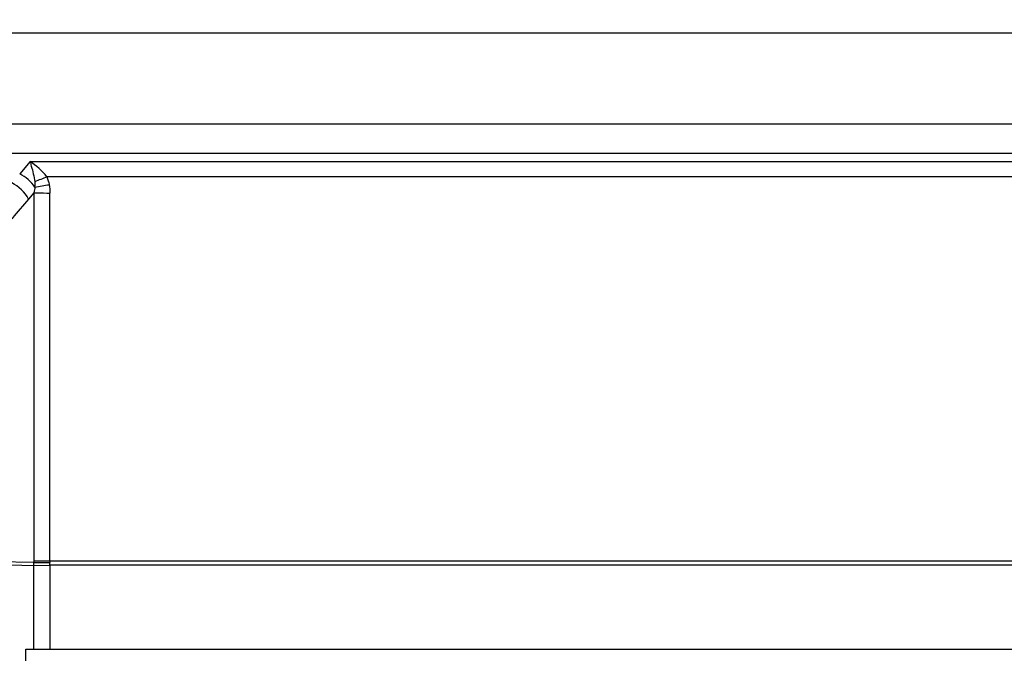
# Model space of a CAD drawing. Header units: millimetres. Extents: x 0 to 420, y 0 to 297.
# Tile 17 of 100: x 98 to 106, y 73 to 78. Entities that reach past the tile are written whole.
import ezdxf

# ---------------------------------------------------------------- set-up
doc = ezdxf.new("R2010")
doc.units = ezdxf.units.MM
doc.header["$LTSCALE"] = 23.1
doc.layers.get('0').update_dxf_attribs({"linetype": 'CONTINUOUS'})
doc.layers.add('DIM_PILOTEES', color=7, linetype='CONTINUOUS')
doc.styles.get("Standard").update_dxf_attribs({"font": 'txt', "width": 0.7})
doc.dimstyles.new('DIMSTYLE_1', dxfattribs={"dimtxt": 2.5, "dimasz": 3.5, "dimexe": 2, "dimexo": 0, "dimtad": 1, "dimlfac": 5, "dimdsep": 46, "dimtxsty": 'Standard', "dimblk": '_FILLED', "dimblk1": '_FILLED', "dimblk2": '_FILLED', "dimcen": 0, "dimazin": 2, "dimtp": 0.2, "dimtm": 0.2, "dimtfac": 1, "dimtofl": 0, "dimtmove": 0, "dimatfit": 3, "dimldrblk": '_FILLED', "dimfxl": 0, "dimtolj": 1, "dimarcsym": 0})
doc.dimstyles.new('DIMSTYLE_5', dxfattribs={"dimtxt": 2.5, "dimasz": 3.5, "dimexe": 2, "dimexo": 0, "dimtad": 1, "dimlfac": 5, "dimdsep": 46, "dimtxsty": 'Standard', "dimblk": '_FILLED', "dimblk1": '_FILLED', "dimblk2": '_FILLED', "dimcen": 0, "dimazin": 2, "dimtp": 0.5, "dimtm": 0.5, "dimtfac": 1, "dimtofl": 0, "dimtmove": 0, "dimatfit": 3, "dimldrblk": '_FILLED', "dimfxl": 0, "dimtolj": 1, "dimarcsym": 0})

# ---------------------------------------------------------------- blocks, each defined once
blk = doc.blocks.new('_FILLED')
at = {"color": 0, "linetype": 'ByBlock'}
blk.add_solid([(0, 0), (-1, 0.1429), (-1, -0.1429)], dxfattribs=at)
blk = doc.blocks.new('*D17')
at = {"layer": 'DIM_PILOTEES', "color": 2, "linetype": 'Continuous'}
for p, q in [((71.5299, 63.2626), (71.5299, 103.414)), ((121.5709, 63.2626), (121.5709, 103.414)), ((71.5299, 101.414), (96.5504, 101.414)), ((121.5709, 101.414), (96.5504, 101.414))]:
    blk.add_line(p, q, dxfattribs=at)
at = {"layer": 'DIM_PILOTEES', "color": 2, "linetype": 'Continuous', "xscale": 3.5, "yscale": 3.5, "zscale": 3.5, "rotation": 180}
blk.add_blockref('_FILLED', (71.5299, 101.414), dxfattribs=at)
at = {"layer": 'DIM_PILOTEES', "color": 2, "linetype": 'Continuous', "xscale": 3.5, "yscale": 3.5, "zscale": 3.5}
blk.add_blockref('_FILLED', (121.5709, 101.414), dxfattribs=at)
at = {"layer": 'DIM_PILOTEES', "color": 2, "linetype": 'Continuous', "insert": (96.5504, 104.539), "char_height": 2.5, "width": 13.660714, "attachment_point": 2, "line_spacing_factor": 0.9}
blk.add_mtext('{\\ftxt;\\W0.0001;\\H0.0001;\\~}{\\ftxt;\\W3.6428571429;\\H2.5; }{\\ftxt;\\W0.0001;\\H0.0001;\\~}', dxfattribs=at)
blk = doc.blocks.new('*D18')
at = {"layer": 'DIM_PILOTEES', "color": 2, "linetype": 'Continuous'}
for p, q in [((115.8504, 54.1426), (115.8504, 98.414)), ((121.5709, 63.2626), (121.5709, 98.414)), ((115.8504, 96.414), (94.529, 96.414)), ((94.529, 96.414), (118.7106, 96.414)), ((129.0709, 96.414), (118.7106, 96.414)), ((121.5709, 96.414), (129.0709, 96.414))]:
    blk.add_line(p, q, dxfattribs=at)
at = {"layer": 'DIM_PILOTEES', "color": 2, "linetype": 'Continuous', "xscale": 3.5, "yscale": 3.5, "zscale": 3.5}
blk.add_blockref('_FILLED', (115.8504, 96.414), dxfattribs=at)
at = {"layer": 'DIM_PILOTEES', "color": 2, "linetype": 'Continuous', "xscale": 3.5, "yscale": 3.5, "zscale": 3.5, "rotation": 180}
blk.add_blockref('_FILLED', (121.5709, 96.414), dxfattribs=at)
at = {"layer": 'DIM_PILOTEES', "color": 2, "linetype": 'Continuous', "insert": (101.8504, 99.539), "char_height": 2.5, "width": 10.982143, "attachment_point": 3, "line_spacing_factor": 0.9}
blk.add_mtext('{\\ftxt;\\W0.0001;\\H0.0001;\\~}{\\ftxt;\\W2.9285714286;\\H2.5; }{\\ftxt;\\W0.0001;\\H0.0001;\\~}', dxfattribs=at)

msp = doc.modelspace()

# ---------------------------------------------------------------- linework, layer by layer
at = {"color": 7, "linetype": 'Continuous'}
for p, q in [((111.1011, 77.9822), (96.8549, 77.9822)), ((97.4767, 77.2432), (111.2594, 77.2432)), ((111.4143, 77.0012), (97.5055, 77.0012)), ((98.4256, 76.9358), (98.3417, 76.8341)), ((98.4256, 76.9358), (110.9484, 76.9358)), ((110.9107, 76.8107), (98.5635, 76.8107)), ((98.4577, 76.6808), (98.4144, 76.629)), ((98.4577, 76.6808), (98.4571, 73.6824)), ((98.5867, 73.68), (98.5871, 76.6784)), ((98.4572, 73.6671), (97.7819, 73.6805)), ((97.7819, 73.6575), (98.4574, 73.6441)), ((98.4574, 73.6441), (98.587, 73.6451)), ((98.4574, 72.9626), (98.4574, 73.6441)), ((98.5867, 73.68), (110.9922, 73.68)), ((98.587, 73.6451), (98.587, 72.9626)), ((110.9925, 73.6451), (98.587, 73.6451)), ((98.3926, 64.6626), (98.3926, 72.9626)), ((98.3926, 72.9626), (111.2122, 72.9626))]:
    msp.add_line(p, q, dxfattribs=at)
for centre, radius, start, end in [((105.8783, 59.1849), 19.0834, 112.53891, 112.86272), ((97.195, 84.7181), 8.0911, 279.03173, 279.86698), ((136.148, 43.9654), 49.9073, 139.1194, 139.59546), ((99.5669, 73.6817), 1.1097, 179.96693, 180.75811), ((96.1968, 73.6378), 2.2606, 0.15731, 0.74034), ((99.4406, 73.6792), 0.8539, 179.94861, 180.80533), ((96.1846, 73.6353), 2.4024, 0.23324, 0.7611)]:
    msp.add_arc(centre, radius, start, end, dxfattribs=at)
for points in [[(98.5635, 76.8107), (98.5242, 76.8588), (98.477, 76.9011), (98.4256, 76.9358)], [(98.4652, 76.7273), (98.4345, 76.7724), (98.3902, 76.8101), (98.3414, 76.8345)], [(98.4144, 76.629), (98.385, 76.6852), (98.3335, 76.7323), (98.2767, 76.7604)], [(98.464, 76.7691), (98.4662, 76.7557), (98.4678, 76.741), (98.463, 76.7283)], [(98.5635, 76.8107), (98.5719, 76.7902), (98.5778, 76.7686), (98.5815, 76.7467)], [(98.5815, 76.7467), (98.5854, 76.7242), (98.5871, 76.7013), (98.5871, 76.6784)], [(98.4652, 76.7273), (98.4639, 76.7117), (98.4621, 76.6958), (98.4563, 76.6814)]]:
    msp.add_open_spline(points, degree=3, dxfattribs=at)
for points, knots in [([(98.4256, 76.9358), (98.4291, 76.9234), (98.4449, 76.8686), (98.4575, 76.8127), (98.464, 76.7691)], [0, 0, 0, 0, 0.226521, 1, 1, 1, 1]), ([(98.4576, 76.6808), (98.4666, 76.6804), (98.5098, 76.6791), (98.5529, 76.6785), (98.5871, 76.6784)], [0, 0, 0, 0, 0.208163, 1, 1, 1, 1]), ([(98.4572, 73.6824), (98.4662, 73.682), (98.5093, 73.6807), (98.5525, 73.6801), (98.5867, 73.68)], [0, 0, 0, 0, 0.208231, 1, 1, 1, 1]), ([(98.4572, 73.6671), (98.4662, 73.667), (98.5094, 73.6667), (98.5526, 73.6669), (98.5868, 73.6672)], [0, 0, 0, 0, 0.20811, 1, 1, 1, 1])]:
    msp.add_open_spline(points, degree=3, knots=knots, dxfattribs=at)

# ---------------------------------------------------------------- dimensions: what is measured, and where the dimension line sits
at = {"layer": 'DIM_PILOTEES', "color": 2, "linetype": 'Continuous'}
for base, p1, text, dimstyle, picture, middle in [((121.5709, 101.414), (71.5299, 63.2626), '{\\ftxt;\\W0.0001;\\H0.0001;\\~}{\\ftxt;\\W3.6428571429;\\H2.5; }{\\ftxt;\\W0.0001;\\H0.0001;\\~}', 'DIMSTYLE_5', '*D17', (96.1932, 101.414)), ((121.5709, 96.414), (115.8504, 54.1426), '{\\ftxt;\\W0.0001;\\H0.0001;\\~}{\\ftxt;\\W2.9285714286;\\H2.5; }{\\ftxt;\\W0.0001;\\H0.0001;\\~}', 'DIMSTYLE_1', '*D18', (97.8325, 96.414))]:
    dim = msp.add_linear_dim(base=base, p1=p1, p2=(121.5709, 63.2626), text=text, dimstyle=dimstyle, dxfattribs=at)
    dim.commit()
    dim.dimension.update_dxf_attribs({"geometry": picture, "text_midpoint": middle, "dimtype": 160})

doc.saveas('drawing.dxf')
